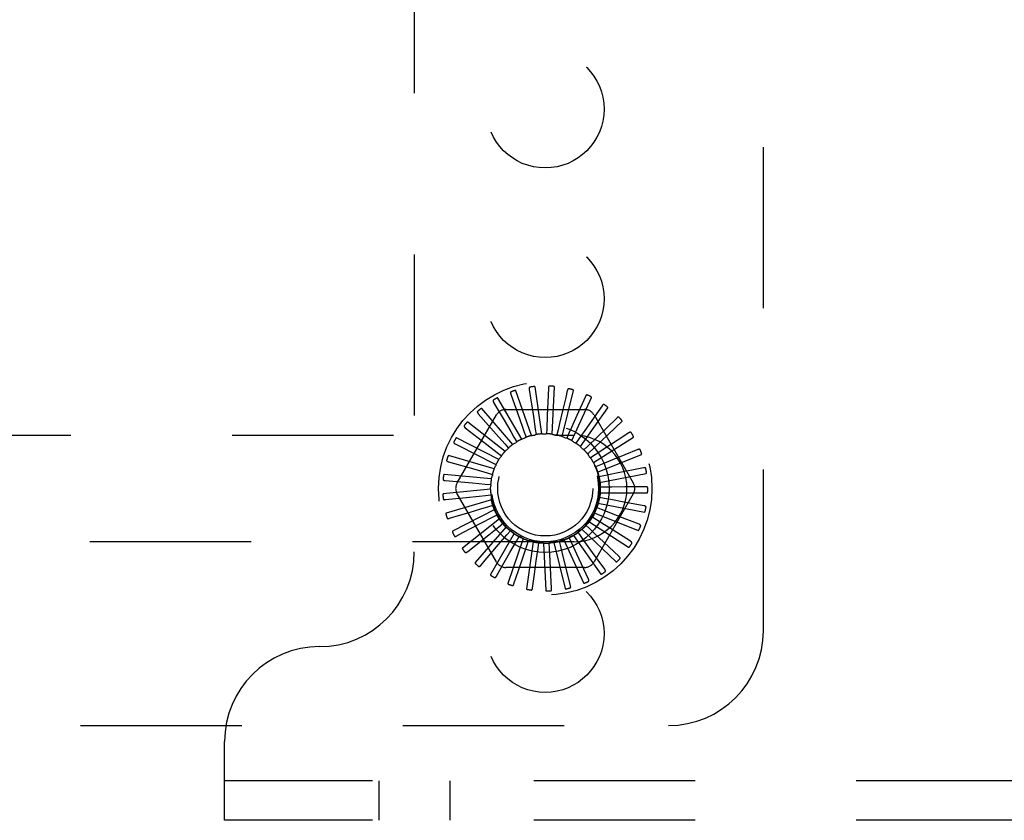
# Model space of a CAD drawing. Header units: inches. Extents: x 0 to 77.3, y 0 to 50.
# Tile 38 of 56: x 56.7 to 59.3, y 40 to 42.1. Entities that reach past the tile are written whole.
import ezdxf

# ---------------------------------------------------------------- set-up
doc = ezdxf.new("R2010")
doc.units = ezdxf.units.IN
doc.header["$LTSCALE"] = 4.25
doc.header["$MEASUREMENT"] = 0
doc.linetypes.add('HIDDEN', pattern=[0.2, 0.1, -0.1])
doc.layers.add('DEFAULT_2', color=8, linetype='HIDDEN')

msp = doc.modelspace()

# ---------------------------------------------------------------- linework, layer by layer
at = {"layer": 'DEFAULT_2', "color": 8, "linetype": 'HIDDEN'}
for p, q in [((58.649909, 40.490287), (58.649909, 44.240287)), ((57.729909, 44.032287), (57.729909, 40.698287)), ((57.98428, 41.113875), (58.002503, 41.062409)), ((58.038679, 41.004914), (57.997805, 41.12301)), ((58.032963, 41.126534), (58.043727, 41.055245)), ((58.065758, 41.009248), (58.047973, 41.132945)), ((58.082413, 41.111216), (58.08024, 41.057713)), ((58.083162, 41.129751), (58.082413, 41.111216)), ((58.093168, 41.008378), (58.099114, 41.133205)), ((58.119918, 41.002337), (58.149381, 41.123783)), ((58.133063, 41.12341), (58.12882, 41.105351)), ((58.180862, 41.10774), (58.158536, 41.057917)), ((57.938872, 41.092231), (57.966506, 41.045144)), ((58.012909, 40.995535), (57.950424, 41.103761)), ((58.12882, 41.105351), (58.120569, 41.070263)), ((58.145042, 40.991342), (58.196956, 41.105018)), ((58.224832, 41.083306), (58.20373, 41.053218)), ((57.842766, 40.879871), (57.946208, 41.059037)), ((57.898381, 41.062384), (57.945978, 41.008231)), ((57.98938, 40.981447), (57.907543, 41.075892)), ((57.971467, 41.073621), (58.178351, 41.073621)), ((58.08024, 41.057713), (58.078847, 41.023746)), ((58.16763, 40.975791), (58.240119, 41.077588)), ((58.20361, 41.059037), (58.307052, 40.879871)), ((57.968942, 40.963162), (57.87071, 41.040412)), ((58.043727, 41.055245), (58.048787, 41.021628)), ((58.20373, 41.053218), (58.183427, 41.024284)), ((58.186868, 40.956247), (58.277312, 41.042485)), ((58.263383, 41.050993), (58.236968, 41.025443)), ((55.549909, 41.005787), (58.149909, 41.005787)), ((57.86427, 41.025414), (57.921256, 40.981248)), ((57.945978, 41.008231), (57.968409, 40.982687)), ((58.019671, 41.013859), (58.024409, 41.00041)), ((58.048787, 41.021628), (58.050894, 41.007525)), ((58.078847, 41.023746), (58.078246, 41.0095)), ((58.108764, 41.020138), (58.105478, 41.006262)), ((58.137458, 41.010932), (58.131606, 40.997929)), ((58.183427, 41.024284), (58.163891, 40.996463)), ((58.236968, 41.025443), (58.211556, 41.000873)), ((58.295122, 41.011968), (58.264349, 40.991879)), ((57.837773, 40.982657), (57.902087, 40.950073)), ((57.952334, 40.941339), (57.841257, 40.998603)), ((57.921256, 40.981248), (57.948116, 40.96041)), ((57.968409, 40.982687), (57.977806, 40.971962)), ((57.992552, 41.000721), (57.999749, 40.988411)), ((58.163891, 40.996463), (58.155684, 40.984802)), ((58.211556, 41.000873), (58.187108, 40.977252)), ((58.202059, 40.933414), (58.307189, 41.000978)), ((58.264349, 40.991879), (58.234747, 40.972562)), ((57.940156, 40.916767), (57.82025, 40.951974)), ((57.948116, 40.96041), (57.959373, 40.951657)), ((58.187108, 40.977252), (58.176842, 40.967356)), ((58.20627, 40.953995), (58.194317, 40.94622)), ((58.234747, 40.972562), (58.20627, 40.953995)), ((58.212654, 40.90812), (58.328671, 40.954566)), ((58.284883, 40.953739), (58.25216, 40.940374)), ((58.318902, 40.967642), (58.284883, 40.953739)), ((57.819845, 40.935658), (57.889164, 40.915834)), ((57.902087, 40.950073), (57.932405, 40.934695)), ((57.932405, 40.934695), (57.945115, 40.928231)), ((58.220684, 40.927532), (58.207476, 40.922159)), ((58.25216, 40.940374), (58.220684, 40.927532)), ((57.932849, 40.890334), (57.808446, 40.902213)), ((57.889164, 40.915834), (57.921845, 40.906472)), ((57.921845, 40.906472), (57.935548, 40.90253)), ((58.218271, 40.881278), (58.340981, 40.904928)), ((58.263167, 40.905472), (58.22983, 40.898819)), ((58.333864, 40.919616), (58.263167, 40.905472)), ((57.811137, 40.886115), (57.882955, 40.879768)), ((57.882955, 40.879768), (57.916816, 40.87676)), ((57.916816, 40.87676), (57.931018, 40.875483)), ((58.22983, 40.898819), (58.215843, 40.896043)), ((57.930676, 40.862997), (57.806273, 40.851118)), ((57.946208, 40.671537), (57.842766, 40.850704)), ((57.917502, 40.846634), (57.931689, 40.848067)), ((58.307052, 40.850704), (58.20361, 40.671537)), ((58.218706, 40.853857), (58.343675, 40.853857)), ((58.233376, 40.868894), (58.219117, 40.868815)), ((58.339466, 40.869627), (58.284871, 40.869238)), ((57.811962, 40.835819), (57.866273, 40.841396)), ((57.933716, 40.835742), (57.813809, 40.800534)), ((58.213945, 40.82685), (58.336655, 40.803199)), ((58.231195, 40.838838), (58.217179, 40.84146)), ((58.335506, 40.819481), (58.281825, 40.829431)), ((57.941859, 40.809555), (57.830782, 40.752291)), ((57.840052, 40.791943), (57.874565, 40.802343)), ((57.923877, 40.817181), (57.937536, 40.821274)), ((58.204158, 40.801232), (58.320175, 40.754785)), ((58.223365, 40.809739), (58.210098, 40.814966)), ((57.822291, 40.786589), (57.840052, 40.791943)), ((57.954811, 40.785382), (57.856579, 40.708131)), ((57.858176, 40.748822), (57.905598, 40.773691)), ((57.905598, 40.773691), (57.93571, 40.789468)), ((57.93571, 40.789468), (57.948348, 40.796071)), ((57.95066, 40.793552), (57.950779, 40.793311)), ((57.952575, 40.764494), (57.963735, 40.77337)), ((58.1897, 40.777929), (58.29483, 40.710366)), ((58.21017, 40.782647), (58.198132, 40.790291)), ((58.322128, 40.77099), (58.2713, 40.79092)), ((57.84175, 40.740203), (57.858176, 40.748822)), ((57.972103, 40.764097), (57.890266, 40.669652)), ((57.925992, 40.743304), (57.952575, 40.764494)), ((57.993111, 40.74647), (57.930627, 40.638244)), ((57.973861, 40.743164), (57.983139, 40.753992)), ((58.169767, 40.738296), (58.161432, 40.749865)), ((58.171092, 40.757783), (58.261537, 40.671545)), ((58.192086, 40.758542), (58.181712, 40.768326)), ((58.299815, 40.725908), (58.253677, 40.755097)), ((58.149909, 40.724787), (55.549909, 40.724787)), ((57.884134, 40.70991), (57.925992, 40.743304)), ((57.951768, 40.717326), (57.973861, 40.743164)), ((58.017076, 40.733137), (57.976203, 40.615041)), ((57.981996, 40.696695), (57.998799, 40.726247)), ((57.998799, 40.726247), (58.00586, 40.738635)), ((58.043131, 40.72458), (58.025346, 40.600883)), ((58.026487, 40.714356), (58.031077, 40.727857)), ((58.055926, 40.70792), (58.057878, 40.722045)), ((58.070334, 40.721109), (58.07628, 40.596281)), ((58.086051, 40.707171), (58.085295, 40.72141)), ((58.097703, 40.722848), (58.127165, 40.601402)), ((58.115774, 40.712137), (58.112336, 40.725976)), ((58.124247, 40.729736), (58.176161, 40.61606)), ((58.144019, 40.722639), (58.138024, 40.735577)), ((58.158345, 40.691809), (58.144019, 40.722639)), ((58.149009, 40.741523), (58.221498, 40.639726)), ((58.269373, 40.685863), (58.229592, 40.723256)), ((57.869635, 40.698338), (57.884134, 40.70991)), ((57.916987, 40.676613), (57.951768, 40.717326)), ((57.955548, 40.650136), (57.981996, 40.696695)), ((58.015581, 40.682158), (58.026487, 40.714356)), ((58.051311, 40.674239), (58.055926, 40.70792)), ((58.087893, 40.673226), (58.086051, 40.707171)), ((58.124006, 40.679154), (58.115774, 40.712137)), ((58.231902, 40.652303), (58.199918, 40.696549)), ((57.90494, 40.662506), (57.916987, 40.676613)), ((58.004253, 40.648676), (58.015581, 40.682158)), ((58.046523, 40.639218), (58.051311, 40.674239)), ((58.08982, 40.637932), (58.087893, 40.673226)), ((58.141498, 40.609211), (58.124006, 40.679154)), ((58.188757, 40.62644), (58.158345, 40.691809)), ((57.946389, 40.634004), (57.955548, 40.650136)), ((58.178351, 40.656954), (57.971467, 40.656954)), ((57.992482, 40.613861), (58.004253, 40.648676)), ((58.041554, 40.602805), (58.046523, 40.639218)), ((58.091832, 40.601236), (58.08982, 40.637932)), ((55.149909, 40.240287), (58.399909, 40.240287)), ((57.229909, 39.990287), (57.229909, 40.198287)), ((72.919909, 40.094287), (57.229909, 40.094287)), ((57.636159, 40.094287), (57.636159, 39.990287)), ((57.823659, 40.094287), (57.823659, 39.990287)), ((72.919909, 39.990287), (57.229909, 39.990287))]:
    msp.add_line(p, q, dxfattribs=at)
for points in [[(58.047973, 41.132945), (58.047917, 41.133108), (58.047824, 41.13325), (58.047693, 41.133367), (58.047532, 41.133466), (58.047353, 41.133548), (58.047156, 41.133616), (58.046948, 41.133672), (58.046728, 41.133717), (58.046497, 41.133754), (58.046255, 41.133783), (58.046003, 41.133804), (58.045743, 41.133818), (58.045475, 41.133826), (58.045197, 41.133828), (58.04491, 41.133824), (58.044612, 41.133814), (58.044302, 41.133798), (58.04398, 41.133774), (58.043644, 41.133743), (58.043295, 41.133704)], [(58.086128, 41.135324), (58.085666, 41.135298), (58.085247, 41.135191), (58.084871, 41.135), (58.084539, 41.134739), (58.084258, 41.134421), (58.084019, 41.134049), (58.083818, 41.133626), (58.083651, 41.13316), (58.083514, 41.132658), (58.083404, 41.132123), (58.083316, 41.131563), (58.083248, 41.130979), (58.083196, 41.130376), (58.083162, 41.129751)], [(58.099114, 41.133205), (58.09909, 41.133377), (58.099026, 41.133533), (58.098919, 41.133674), (58.09878, 41.133801), (58.098619, 41.133915), (58.098439, 41.134019), (58.098245, 41.134113), (58.098038, 41.134199), (58.097818, 41.134279), (58.097586, 41.134353), (58.097343, 41.134422), (58.09709, 41.134485), (58.096828, 41.134544), (58.096556, 41.134598), (58.096273, 41.134649), (58.095979, 41.134695), (58.095672, 41.134738), (58.095351, 41.134776), (58.095013, 41.134809), (58.094658, 41.134837)], [(57.984961, 41.12015), (57.984542, 41.119954), (57.984193, 41.1197), (57.983915, 41.119382), (57.983704, 41.119017), (57.983561, 41.118617), (57.983478, 41.118183), (57.983448, 41.117716), (57.983466, 41.117221), (57.983526, 41.116704), (57.983623, 41.116166), (57.983749, 41.115614), (57.983903, 41.115046), (57.984079, 41.114467), (57.98428, 41.113875)], [(57.997805, 41.12301), (57.997719, 41.12316), (57.997602, 41.123281), (57.99745, 41.123372), (57.997274, 41.123439), (57.997082, 41.123485), (57.996876, 41.123515), (57.996661, 41.12353), (57.996437, 41.123533), (57.996202, 41.123525), (57.99596, 41.123508), (57.995709, 41.123481), (57.99545, 41.123446), (57.995185, 41.123403), (57.994912, 41.123352), (57.994631, 41.123294), (57.994341, 41.123228), (57.994034, 41.123151), (57.993728, 41.123069), (57.993435, 41.122985), (57.993151, 41.122896)], [(58.034819, 41.132567), (58.034371, 41.132454), (58.033981, 41.132271), (58.033647, 41.132011), (58.033371, 41.131692), (58.033155, 41.131327), (58.032991, 41.130916), (58.032873, 41.130463), (58.032797, 41.129974), (58.032759, 41.129454), (58.032752, 41.128909), (58.032771, 41.128342), (58.032815, 41.127756), (58.032878, 41.127154), (58.032963, 41.126534)], [(58.137029, 41.128321), (58.136571, 41.128383), (58.13614, 41.128357), (58.135734, 41.128241), (58.135359, 41.128047), (58.135023, 41.127788), (58.134718, 41.127468), (58.13444, 41.127091), (58.134188, 41.126665), (58.133959, 41.126197), (58.13375, 41.125693), (58.133557, 41.12516), (58.13338, 41.124599), (58.133215, 41.124017), (58.133063, 41.12341)], [(58.149381, 41.123783), (58.149389, 41.123956), (58.149356, 41.124121), (58.149278, 41.12428), (58.149165, 41.124431), (58.149029, 41.124574), (58.148872, 41.12471), (58.148699, 41.124839), (58.148512, 41.124963), (58.148311, 41.125083), (58.148097, 41.125199), (58.147872, 41.125313), (58.147635, 41.125423), (58.147389, 41.12553), (58.147132, 41.125635), (58.146864, 41.125738), (58.146584, 41.125839), (58.146285, 41.12594), (58.145982, 41.126037), (58.145692, 41.126124), (58.145408, 41.126202)], [(58.185686, 41.111811), (58.185248, 41.111958), (58.18482, 41.112015), (58.184399, 41.111978), (58.183994, 41.111858), (58.183615, 41.111668), (58.183255, 41.111411), (58.182911, 41.111093), (58.182583, 41.110723), (58.182269, 41.110307), (58.181968, 41.109852), (58.181679, 41.109364), (58.181398, 41.108848), (58.181126, 41.108307), (58.180862, 41.10774)], [(58.196956, 41.105018), (58.196997, 41.105186), (58.196995, 41.105354), (58.196948, 41.105525), (58.196867, 41.105694), (58.19676, 41.105861), (58.196631, 41.106024), (58.196486, 41.106183), (58.196326, 41.10634), (58.196151, 41.106497), (58.195963, 41.106651), (58.195763, 41.106805), (58.195552, 41.106958), (58.19533, 41.10711), (58.195098, 41.107262), (58.194854, 41.107414), (58.194598, 41.107566), (58.194329, 41.10772), (58.194045, 41.107874), (58.193746, 41.108029), (58.193432, 41.108185)], [(57.938354, 41.098522), (57.937979, 41.09825), (57.937685, 41.097934), (57.937471, 41.09757), (57.937334, 41.097171), (57.937269, 41.096751), (57.93727, 41.096309), (57.937329, 41.095845), (57.93744, 41.095362), (57.937597, 41.094865), (57.937793, 41.094356), (57.938022, 41.093838), (57.938281, 41.09331), (57.938563, 41.092774), (57.938872, 41.092231)], [(57.950424, 41.103761), (57.950311, 41.103892), (57.950173, 41.103989), (57.950007, 41.104049), (57.949821, 41.104081), (57.949624, 41.10409), (57.949416, 41.10408), (57.949203, 41.104055), (57.948981, 41.104015), (57.948753, 41.103963), (57.948518, 41.1039), (57.948276, 41.103826), (57.948029, 41.103743), (57.947777, 41.103651), (57.947519, 41.103549), (57.947254, 41.103439), (57.946981, 41.103319), (57.9467, 41.103188), (57.946409, 41.103047), (57.946109, 41.102893), (57.9458, 41.102727)], [(58.230339, 41.086391), (58.229937, 41.086619), (58.229527, 41.086756), (58.229107, 41.086798), (58.228687, 41.086758), (58.228279, 41.086642), (58.227876, 41.086458), (58.227479, 41.086212), (58.227086, 41.08591), (58.226699, 41.085561), (58.226318, 41.085171), (58.225941, 41.084747), (58.225568, 41.084293), (58.225198, 41.083813), (58.224832, 41.083306)], [(57.896681, 41.068463), (57.896365, 41.068126), (57.896136, 41.06776), (57.895995, 41.067362), (57.895936, 41.066944), (57.895951, 41.06652), (57.896036, 41.066086), (57.896182, 41.065641), (57.896382, 41.065189), (57.89663, 41.064731), (57.896919, 41.064268), (57.897242, 41.063802), (57.897596, 41.063332), (57.897975, 41.06286), (57.898381, 41.062384)], [(57.907543, 41.075892), (57.907407, 41.075999), (57.907253, 41.076069), (57.907078, 41.076097), (57.90689, 41.076093), (57.906694, 41.076065), (57.906492, 41.076015), (57.906287, 41.07595), (57.906077, 41.075869), (57.905863, 41.075775), (57.905644, 41.075668), (57.905421, 41.07555), (57.905194, 41.075422), (57.904964, 41.075283), (57.904729, 41.075135), (57.90449, 41.074976), (57.904245, 41.074807), (57.903994, 41.074626), (57.903735, 41.074432), (57.903468, 41.074222), (57.903192, 41.073999)], [(58.002503, 41.062409), (58.014064, 41.029726), (58.019671, 41.013859)], [(58.120569, 41.070263), (58.112625, 41.036517), (58.108764, 41.020138)], [(58.158536, 41.057917), (58.144349, 41.026285), (58.137458, 41.010932)], [(58.240119, 41.077588), (58.240191, 41.077745), (58.240222, 41.077911), (58.240208, 41.078087), (58.24016, 41.078269), (58.240087, 41.078453), (58.239991, 41.078637), (58.239879, 41.078821), (58.239751, 41.079006), (58.239609, 41.079192), (58.239454, 41.07938), (58.239287, 41.079569), (58.239108, 41.079759), (58.23892, 41.07995), (58.23872, 41.080143), (58.238509, 41.080338), (58.238287, 41.080536), (58.238047, 41.080741), (58.237802, 41.080944), (58.237563, 41.081133), (58.237327, 41.081313)], [(57.861451, 41.031062), (57.861204, 41.030671), (57.861048, 41.030268), (57.860986, 41.029851), (57.861006, 41.029429), (57.861102, 41.029016), (57.861267, 41.028605), (57.861494, 41.028196), (57.861777, 41.02779), (57.862107, 41.027387), (57.862479, 41.026987), (57.862884, 41.026591), (57.86332, 41.026197), (57.863781, 41.025804), (57.86427, 41.025414)], [(57.87071, 41.040412), (57.870556, 41.040492), (57.870392, 41.04053), (57.870215, 41.040525), (57.870031, 41.040485), (57.869844, 41.040421), (57.869655, 41.040334), (57.869466, 41.040231), (57.869276, 41.040112), (57.869083, 41.039979), (57.868888, 41.039833), (57.868691, 41.039675), (57.868493, 41.039506), (57.868293, 41.039326), (57.868091, 41.039136), (57.867886, 41.038935), (57.867677, 41.038722), (57.867461, 41.038492), (57.867247, 41.038257), (57.867048, 41.038029), (57.866858, 41.037802)], [(57.966506, 41.045144), (57.984043, 41.015239), (57.992552, 41.000721)], [(58.269374, 41.052981), (58.269022, 41.05328), (58.268646, 41.053492), (58.268242, 41.053613), (58.267822, 41.053653), (58.267399, 41.053617), (58.266969, 41.053512), (58.266532, 41.053345), (58.266089, 41.053123), (58.265644, 41.052854), (58.265195, 41.052543), (58.264745, 41.052198), (58.264293, 41.051823), (58.263839, 41.051422), (58.263383, 41.050993)], [(58.277312, 41.042485), (58.277412, 41.042626), (58.277474, 41.042783), (58.277494, 41.042959), (58.277481, 41.043146), (58.277444, 41.04334), (58.277385, 41.04354), (58.27731, 41.043742), (58.277219, 41.043947), (58.277115, 41.044157), (58.276998, 41.044371), (58.276869, 41.044588), (58.27673, 41.044808), (58.276581, 41.045032), (58.276421, 41.045259), (58.276252, 41.04549), (58.27607, 41.045727), (58.275878, 41.04597), (58.275672, 41.046219), (58.275451, 41.046474), (58.275216, 41.046737)], [(58.038679, 41.004914), (58.040878, 41.005269), (58.04308, 41.00559), (58.045284, 41.005877), (58.04749, 41.006131)], [(58.050894, 41.007525), (58.05039, 41.007162), (58.049856, 41.006849), (58.049287, 41.006585), (58.048696, 41.006375), (58.048099, 41.006225), (58.04749, 41.006131)], [(58.065758, 41.009248), (58.067985, 41.00918), (58.070208, 41.009078), (58.072426, 41.008943), (58.07464, 41.008775)], [(58.078246, 41.0095), (58.077683, 41.009238), (58.077099, 41.009032), (58.07649, 41.008881), (58.075871, 41.008787), (58.075256, 41.008751), (58.07464, 41.008775)], [(58.093168, 41.008378), (58.095342, 41.00789), (58.097505, 41.00737), (58.099658, 41.006817), (58.1018, 41.006233)], [(58.105478, 41.006262), (58.104876, 41.006112), (58.104264, 41.00602), (58.103637, 41.005987), (58.103011, 41.006011), (58.102401, 41.006093), (58.1018, 41.006233)], [(58.301382, 41.012785), (58.301093, 41.013146), (58.300763, 41.013426), (58.300389, 41.013621), (58.299984, 41.01374), (58.299562, 41.013785), (58.29912, 41.013763), (58.298659, 41.013682), (58.298183, 41.013548), (58.297694, 41.013367), (58.297194, 41.013147), (58.296687, 41.012894), (58.296172, 41.012611), (58.295651, 41.012303), (58.295122, 41.011968)], [(58.307189, 41.000978), (58.307314, 41.001097), (58.307405, 41.00124), (58.307457, 41.001408), (58.30748, 41.001595), (58.30748, 41.001793), (58.30746, 41.002), (58.307425, 41.002212), (58.307374, 41.002431), (58.307312, 41.002657), (58.307237, 41.002889), (58.307153, 41.003126), (58.307057, 41.003369), (58.306953, 41.003617), (58.30684, 41.00387), (58.306717, 41.00413), (58.306584, 41.004396), (58.30644, 41.004671), (58.306285, 41.004954), (58.306116, 41.005248), (58.305934, 41.005552)], [(57.833935, 40.987669), (57.833767, 40.987238), (57.83369, 40.986814), (57.833708, 40.986392), (57.833807, 40.985982), (57.83398, 40.985594), (57.834219, 40.985222), (57.83452, 40.984863), (57.834874, 40.984518), (57.835275, 40.984185), (57.835716, 40.983862), (57.836188, 40.98355), (57.836691, 40.983245), (57.837219, 40.982948), (57.837773, 40.982657)], [(57.841257, 40.998603), (57.841091, 40.998651), (57.840923, 40.998658), (57.84075, 40.998619), (57.840577, 40.998546), (57.840406, 40.998447), (57.840237, 40.998326), (57.84007, 40.998189), (57.839906, 40.998036), (57.839742, 40.997869), (57.839578, 40.997689), (57.839415, 40.997497), (57.839252, 40.997293), (57.83909, 40.997079), (57.838927, 40.996854), (57.838764, 40.996618), (57.838599, 40.996369), (57.838433, 40.996107), (57.838265, 40.995831), (57.838096, 40.99554), (57.837925, 40.995232)], [(57.98938, 40.981447), (57.99129, 40.982594), (57.993215, 40.98371), (57.995154, 40.984796), (57.997107, 40.985851)], [(57.999749, 40.988411), (57.999417, 40.987886), (57.999037, 40.987398), (57.998607, 40.986941), (57.998137, 40.986527), (57.997638, 40.986165), (57.997107, 40.985851)], [(58.012909, 40.995535), (58.015001, 40.996299), (58.017103, 40.997031), (58.019212, 40.99773), (58.02133, 40.998397)], [(58.024409, 41.00041), (58.023983, 40.999958), (58.023518, 40.99955), (58.023009, 40.999183), (58.022469, 40.998865), (58.021911, 40.998604), (58.02133, 40.998397)], [(58.119918, 41.002337), (58.12196, 41.001446), (58.123986, 41.000526), (58.125995, 40.999576), (58.127988, 40.998596)], [(58.131606, 40.997929), (58.130985, 40.997896), (58.130367, 40.997921), (58.129746, 40.998007), (58.129135, 40.99815), (58.128552, 40.998346), (58.127988, 40.998596)], [(58.145042, 40.991342), (58.146878, 40.990081), (58.148693, 40.988794), (58.150487, 40.987481), (58.152258, 40.986142)], [(58.155684, 40.984802), (58.155068, 40.984887), (58.154466, 40.985029), (58.153872, 40.985231), (58.1533, 40.985486), (58.152764, 40.985789), (58.152258, 40.986142)], [(57.82025, 40.951974), (57.820077, 40.951991), (57.81991, 40.951966), (57.819748, 40.951895), (57.819592, 40.95179), (57.819443, 40.951661), (57.8193, 40.95151), (57.819162, 40.951344), (57.81903, 40.951163), (57.8189, 40.950968), (57.818774, 40.95076), (57.81865, 40.95054), (57.818528, 40.950309), (57.818409, 40.950068), (57.818292, 40.949816), (57.818177, 40.949554), (57.818063, 40.949278), (57.817947, 40.948985), (57.817836, 40.948687), (57.817735, 40.9484), (57.817643, 40.948118)], [(57.968942, 40.963162), (57.970601, 40.964649), (57.972279, 40.96611), (57.973978, 40.967543), (57.975696, 40.968949)], [(57.977806, 40.971962), (57.977579, 40.971384), (57.977299, 40.970832), (57.976962, 40.970302), (57.976579, 40.969807), (57.976159, 40.969357), (57.975697, 40.968949)], [(58.16763, 40.975791), (58.169195, 40.974205), (58.170734, 40.972598), (58.172246, 40.970969), (58.173732, 40.96932)], [(58.176842, 40.967356), (58.176254, 40.967555), (58.17569, 40.967809), (58.175145, 40.968119), (58.174631, 40.968479), (58.174162, 40.968877), (58.173732, 40.96932)], [(58.186868, 40.956247), (58.188103, 40.954395), (58.189309, 40.952527), (58.190486, 40.950641), (58.191634, 40.948737)], [(58.325203, 40.96726), (58.324988, 40.967669), (58.324717, 40.968005), (58.324387, 40.968268), (58.324011, 40.968461), (58.323605, 40.968585), (58.323168, 40.968648), (58.3227, 40.968655), (58.322206, 40.968614), (58.321692, 40.968529), (58.32116, 40.968407), (58.320614, 40.968255), (58.320055, 40.968074), (58.319485, 40.96787), (58.318902, 40.967642)], [(58.328671, 40.954566), (58.328817, 40.95466), (58.328932, 40.954783), (58.329016, 40.954938), (58.329074, 40.955117), (58.329111, 40.955311), (58.329131, 40.955519), (58.329136, 40.955734), (58.329128, 40.955958), (58.329109, 40.956192), (58.32908, 40.956434), (58.329042, 40.956683), (58.328994, 40.95694), (58.328939, 40.957202), (58.328875, 40.957472), (58.328804, 40.957751), (58.328724, 40.958038), (58.328633, 40.95834), (58.328536, 40.958642), (58.328438, 40.958929), (58.328337, 40.959207)], [(57.815129, 40.939853), (57.815046, 40.939398), (57.81505, 40.938967), (57.815147, 40.938555), (57.815323, 40.938172), (57.815566, 40.937824), (57.815871, 40.937504), (57.816234, 40.937208), (57.816648, 40.936936), (57.817104, 40.936685), (57.817598, 40.936452), (57.818121, 40.936234), (57.818672, 40.936031), (57.819247, 40.935838), (57.819845, 40.935658)], [(57.945115, 40.928231), (57.945119, 40.92761), (57.945064, 40.926994), (57.944948, 40.926377), (57.944777, 40.925774), (57.944553, 40.9252), (57.944276, 40.92465)], [(57.952334, 40.941339), (57.953681, 40.943113), (57.955053, 40.944865), (57.95645, 40.946593), (57.957871, 40.948299)], [(57.959373, 40.951657), (57.959259, 40.951047), (57.959088, 40.950452), (57.958858, 40.949868), (57.958576, 40.949309), (57.958248, 40.948788), (57.957871, 40.948299)], [(58.194317, 40.94622), (58.193777, 40.946527), (58.193271, 40.946883), (58.192794, 40.947291), (58.192358, 40.947741), (58.191973, 40.948222), (58.191635, 40.948737)], [(58.202059, 40.933414), (58.202922, 40.93136), (58.203753, 40.929297), (58.204552, 40.927223), (58.205318, 40.925139)], [(57.808446, 40.902213), (57.808274, 40.902197), (57.808115, 40.902141), (57.807969, 40.902041), (57.807835, 40.901908), (57.807713, 40.901753), (57.807601, 40.901578), (57.807498, 40.901389), (57.807402, 40.901185), (57.807311, 40.900969), (57.807227, 40.900741), (57.807146, 40.900502), (57.807071, 40.900252), (57.807, 40.899993), (57.806933, 40.899724), (57.806869, 40.899444), (57.806809, 40.899152), (57.806751, 40.898847), (57.806698, 40.898529), (57.80665, 40.898196), (57.806605, 40.897848)], [(57.935548, 40.90253), (57.93567, 40.901921), (57.935732, 40.901305), (57.935736, 40.900678), (57.935681, 40.900054), (57.93557, 40.899448), (57.935403, 40.898855)], [(57.940156, 40.916767), (57.941143, 40.918764), (57.942159, 40.920744), (57.943203, 40.922706), (57.944276, 40.92465)], [(58.207476, 40.922159), (58.207004, 40.922563), (58.206574, 40.923008), (58.206183, 40.9235), (58.20584, 40.924024), (58.205553, 40.924568), (58.205318, 40.925139)], [(58.212654, 40.90812), (58.213113, 40.90594), (58.213538, 40.903756), (58.21393, 40.901568), (58.214288, 40.899377)], [(58.339978, 40.918049), (58.339844, 40.918491), (58.339642, 40.918873), (58.339368, 40.919193), (58.339036, 40.919454), (58.33866, 40.919652), (58.338242, 40.919797), (58.337784, 40.919893), (58.337292, 40.919945), (58.336771, 40.919959), (58.336226, 40.91994), (58.335661, 40.919894), (58.335077, 40.919822), (58.334479, 40.91973), (58.333864, 40.919616)], [(58.340981, 40.904928), (58.341142, 40.904992), (58.341279, 40.905091), (58.34139, 40.905228), (58.341481, 40.905393), (58.341555, 40.905576), (58.341613, 40.905776), (58.341659, 40.905987), (58.341694, 40.906209), (58.34172, 40.906441), (58.341737, 40.906684), (58.341746, 40.906936), (58.341748, 40.907197), (58.341743, 40.907466), (58.341732, 40.907743), (58.341714, 40.90803), (58.34169, 40.908327), (58.341659, 40.908635), (58.34162, 40.908956), (58.341573, 40.909289), (58.341517, 40.909636)], [(57.805712, 40.889343), (57.805716, 40.88888), (57.805802, 40.888456), (57.805975, 40.888071), (57.806221, 40.887728), (57.806525, 40.887432), (57.806885, 40.887175), (57.807298, 40.886954), (57.807755, 40.886765), (57.808251, 40.886605), (57.80878, 40.886469), (57.809335, 40.886355), (57.809915, 40.886259), (57.810515, 40.886179), (57.811137, 40.886115)], [(57.931018, 40.875483), (57.931253, 40.874907), (57.931431, 40.874315), (57.931553, 40.873699), (57.931618, 40.873076), (57.931624, 40.872461), (57.931571, 40.871846)], [(57.932849, 40.890334), (57.93344, 40.892482), (57.934063, 40.894619), (57.934717, 40.896743), (57.935403, 40.898854)], [(58.215843, 40.896043), (58.215456, 40.896529), (58.215118, 40.897048), (58.214828, 40.897604), (58.21459, 40.898183), (58.214411, 40.898773), (58.214288, 40.899377)], [(58.218271, 40.881278), (58.218309, 40.87905), (58.218313, 40.876825), (58.218284, 40.874603), (58.218221, 40.872383)], [(57.806273, 40.851118), (57.806108, 40.85107), (57.805962, 40.850985), (57.805838, 40.850859), (57.805732, 40.850704), (57.805642, 40.850529), (57.805564, 40.850336), (57.805499, 40.850131), (57.805443, 40.849914), (57.805395, 40.849685), (57.805355, 40.849446), (57.805321, 40.849196), (57.805295, 40.848937), (57.805274, 40.84867), (57.805258, 40.848394), (57.805249, 40.848108), (57.805245, 40.847811), (57.805246, 40.847497), (57.805254, 40.84718), (57.805267, 40.846869), (57.805287, 40.846562)], [(57.930676, 40.862997), (57.93085, 40.865218), (57.931057, 40.867433), (57.931297, 40.869643), (57.931571, 40.871846)], [(57.931689, 40.848067), (57.932028, 40.847547), (57.932315, 40.846998), (57.932551, 40.846417), (57.932733, 40.845818), (57.932855, 40.845214), (57.93292, 40.844601)], [(58.218706, 40.853857), (58.218322, 40.851662), (58.217905, 40.849477), (58.217456, 40.8473), (58.216974, 40.845133)], [(58.219117, 40.868815), (58.218829, 40.869366), (58.218595, 40.869939), (58.218415, 40.87054), (58.218291, 40.871154), (58.218227, 40.871766), (58.218221, 40.872383)], [(58.284871, 40.869238), (58.250204, 40.869003), (58.233376, 40.868894)], [(58.345173, 40.86693), (58.345125, 40.86739), (58.344999, 40.867803), (58.34479, 40.86817), (58.344514, 40.868489), (58.344183, 40.868755), (58.343799, 40.868975), (58.343368, 40.869156), (58.342894, 40.869301), (58.342386, 40.869414), (58.341847, 40.869498), (58.341283, 40.869559), (58.340697, 40.869599), (58.340091, 40.869622), (58.339466, 40.869627)], [(58.343675, 40.853857), (58.343845, 40.853889), (58.343997, 40.85396), (58.344133, 40.854074), (58.344253, 40.854218), (58.34436, 40.854383), (58.344455, 40.854568), (58.34454, 40.854765), (58.344616, 40.854976), (58.344685, 40.855199), (58.344748, 40.855433), (58.344805, 40.855679), (58.344856, 40.855934), (58.344903, 40.856197), (58.344944, 40.856471), (58.344981, 40.856755), (58.345013, 40.85705), (58.345041, 40.857364), (58.345064, 40.857679), (58.34508, 40.857974), (58.345089, 40.858256)], [(57.806024, 40.83796), (57.806116, 40.837508), (57.80628, 40.837109), (57.806524, 40.836764), (57.806829, 40.836472), (57.807184, 40.836239), (57.807586, 40.836056), (57.808033, 40.835917), (57.808518, 40.835818), (57.809035, 40.835754), (57.80958, 40.835721), (57.810147, 40.835714), (57.810735, 40.83573), (57.811339, 40.835764), (57.811962, 40.835819)], [(57.866273, 40.841396), (57.90076, 40.844925), (57.917502, 40.846634)], [(57.933716, 40.835742), (57.933466, 40.837956), (57.93325, 40.84017), (57.933068, 40.842385), (57.93292, 40.844601)], [(58.213945, 40.82685), (58.213152, 40.824768), (58.212329, 40.8227), (58.211476, 40.820648), (58.210593, 40.818611)], [(58.217179, 40.84146), (58.217, 40.842055), (58.216879, 40.842662), (58.216816, 40.843286), (58.216811, 40.843913), (58.216863, 40.844526), (58.216974, 40.845133)], [(58.281825, 40.829431), (58.24774, 40.835761), (58.231195, 40.838838)], [(57.813809, 40.800534), (57.813655, 40.800455), (57.813528, 40.800343), (57.81343, 40.800196), (57.813356, 40.800024), (57.8133, 40.799834), (57.813261, 40.79963), (57.813235, 40.799416), (57.813222, 40.799192), (57.813218, 40.798957), (57.813224, 40.798714), (57.813239, 40.798462), (57.813262, 40.798202), (57.813292, 40.797935), (57.813329, 40.79766), (57.813374, 40.797377), (57.813427, 40.797083), (57.813489, 40.796774), (57.813556, 40.796464), (57.813627, 40.796168), (57.813701, 40.795881)], [(57.874565, 40.802343), (57.907761, 40.812335), (57.923877, 40.817181)], [(57.937536, 40.821274), (57.937968, 40.820827), (57.938353, 40.820343), (57.938695, 40.819817), (57.938987, 40.819262), (57.939221, 40.818693), (57.939401, 40.818103)], [(57.941859, 40.809555), (57.941195, 40.811681), (57.940564, 40.813815), (57.939966, 40.815956), (57.939401, 40.818103)], [(58.204158, 40.801232), (58.202985, 40.799337), (58.201786, 40.797463), (58.20056, 40.795609), (58.199307, 40.793776)], [(58.210098, 40.814966), (58.210035, 40.815584), (58.210032, 40.816203), (58.210088, 40.816828), (58.210201, 40.817444), (58.210369, 40.818036), (58.210593, 40.818611)], [(58.2713, 40.79092), (58.239029, 40.803586), (58.223365, 40.809739)], [(58.3406, 40.815753), (58.34064, 40.816213), (58.340595, 40.816643), (58.340459, 40.817043), (58.340247, 40.817408), (58.339973, 40.817731), (58.339638, 40.818021), (58.339249, 40.81828), (58.338811, 40.818512), (58.338333, 40.818719), (58.33782, 40.818904), (58.337278, 40.81907), (58.33671, 40.819221), (58.33612, 40.819358), (58.335506, 40.819481)], [(58.336655, 40.803199), (58.336828, 40.803199), (58.336992, 40.80324), (58.337146, 40.803326), (58.337292, 40.803445), (58.337428, 40.803588), (58.337557, 40.803752), (58.337677, 40.80393), (58.337792, 40.804123), (58.337903, 40.80433), (58.338009, 40.804549), (58.338111, 40.80478), (58.33821, 40.805021), (58.338306, 40.805272), (58.338398, 40.805534), (58.338488, 40.805806), (58.338576, 40.806091), (58.338662, 40.806389), (58.338745, 40.806701), (58.338825, 40.80703), (58.338903, 40.807374)], [(57.816055, 40.787569), (57.81623, 40.787141), (57.816468, 40.78678), (57.816772, 40.786487), (57.817127, 40.786259), (57.817519, 40.786097), (57.817949, 40.785993), (57.818414, 40.785941), (57.818909, 40.785936), (57.819429, 40.785971), (57.81997, 40.786042), (57.820528, 40.786142), (57.821102, 40.786269), (57.821689, 40.786417), (57.822291, 40.786589)], [(57.948348, 40.796071), (57.948819, 40.795743), (57.949257, 40.795376), (57.949666, 40.794967), (57.950039, 40.794524), (57.950369, 40.794053), (57.95066, 40.793552)], [(57.954811, 40.785382), (57.954105, 40.786686), (57.953413, 40.787998), (57.952735, 40.789316), (57.952069, 40.790641), (57.951418, 40.791973), (57.950779, 40.793311)], [(57.963735, 40.77337), (57.964301, 40.773116), (57.964839, 40.77281), (57.965352, 40.772449), (57.965829, 40.772042), (57.966258, 40.771601), (57.966644, 40.77112)], [(57.972103, 40.764097), (57.970697, 40.765824), (57.969318, 40.76757), (57.967967, 40.769335), (57.966644, 40.77112)], [(58.181712, 40.768326), (58.181885, 40.768927), (58.182111, 40.769503), (58.182392, 40.770055), (58.182722, 40.770579), (58.183099, 40.771068), (58.183526, 40.771526)], [(58.1897, 40.777929), (58.18819, 40.77629), (58.186658, 40.774677), (58.185103, 40.773089), (58.183526, 40.771526)], [(58.198132, 40.790291), (58.198187, 40.790909), (58.1983, 40.791518), (58.198474, 40.792121), (58.198702, 40.792704), (58.198979, 40.793254), (58.199307, 40.793776)], [(58.253677, 40.755097), (58.224386, 40.773641), (58.21017, 40.782647)], [(58.326424, 40.766365), (58.326551, 40.76681), (58.326587, 40.76724), (58.32653, 40.767659), (58.326391, 40.768058), (58.326183, 40.768427), (58.325909, 40.768775), (58.325576, 40.769103), (58.32519, 40.769413), (58.32476, 40.769707), (58.32429, 40.769986), (58.32379, 40.770252), (58.32326, 40.770507), (58.322707, 40.770754), (58.322128, 40.77099)], [(57.830782, 40.752291), (57.830646, 40.752184), (57.830543, 40.752051), (57.830474, 40.751887), (57.830434, 40.751704), (57.830415, 40.751507), (57.830415, 40.751299), (57.83043, 40.751084), (57.830459, 40.750861), (57.8305, 40.750631), (57.830552, 40.750393), (57.830614, 40.750148), (57.830686, 40.749897), (57.830766, 40.749641), (57.830855, 40.749378), (57.830953, 40.749108), (57.83106, 40.74883), (57.831177, 40.748543), (57.831304, 40.748246), (57.831443, 40.747939), (57.831594, 40.747622)], [(57.983139, 40.753992), (57.983744, 40.753849), (57.98433, 40.75365), (57.984902, 40.753393), (57.985447, 40.753084), (57.985952, 40.752731), (57.986422, 40.752332)], [(57.993111, 40.74647), (57.991403, 40.7479), (57.989718, 40.749354), (57.988058, 40.750831), (57.986422, 40.752332)], [(58.161432, 40.749865), (58.161713, 40.750419), (58.162044, 40.750942), (58.162429, 40.751437), (58.162858, 40.751894), (58.163319, 40.752302), (58.163818, 40.752664)], [(58.171092, 40.757783), (58.1693, 40.75646), (58.16749, 40.755166), (58.165663, 40.753901), (58.163818, 40.752664)], [(58.229592, 40.723256), (58.20434, 40.747009), (58.192086, 40.758542)], [(58.320175, 40.754785), (58.320345, 40.754753), (58.320513, 40.754762), (58.320681, 40.754817), (58.320847, 40.754906), (58.321008, 40.755021), (58.321165, 40.755157), (58.321317, 40.75531), (58.321466, 40.755478), (58.321614, 40.75566), (58.32176, 40.755855), (58.321904, 40.756062), (58.322047, 40.75628), (58.322188, 40.756508), (58.322328, 40.756748), (58.322468, 40.756998), (58.322608, 40.757262), (58.322749, 40.757538), (58.32289, 40.757828), (58.323031, 40.758136), (58.323173, 40.75846)], [(57.835441, 40.739984), (57.835694, 40.739598), (57.835996, 40.739288), (57.83635, 40.739058), (57.836742, 40.738901), (57.837158, 40.738817), (57.8376, 40.738796), (57.838067, 40.738833), (57.838554, 40.738922), (57.839058, 40.739055), (57.839576, 40.739227), (57.840105, 40.739431), (57.840644, 40.739664), (57.841192, 40.73992), (57.84175, 40.740203)], [(58.00586, 40.738635), (58.006481, 40.73861), (58.007094, 40.738525), (58.007705, 40.738381), (58.008298, 40.738181), (58.008861, 40.73793), (58.009398, 40.737627)], [(58.017076, 40.733137), (58.015128, 40.734218), (58.013198, 40.735326), (58.011289, 40.736463), (58.009398, 40.737627)], [(58.031077, 40.727857), (58.031692, 40.727949), (58.032309, 40.727982), (58.032936, 40.727956), (58.033557, 40.727872), (58.034157, 40.727732), (58.034742, 40.727536)], [(58.043131, 40.72458), (58.041013, 40.725273), (58.038909, 40.725996), (58.036818, 40.726751), (58.034742, 40.727536)], [(58.057878, 40.722045), (58.058464, 40.722252), (58.059064, 40.722401), (58.059685, 40.722494), (58.06031, 40.722529), (58.060926, 40.722506), (58.061537, 40.722424)], [(58.070334, 40.721109), (58.068123, 40.721388), (58.06592, 40.7217), (58.063725, 40.722046), (58.061537, 40.722424)], [(58.085295, 40.72141), (58.085831, 40.721724), (58.086392, 40.721985), (58.086984, 40.722193), (58.087591, 40.722346), (58.0882, 40.722439), (58.088816, 40.722475)], [(58.097703, 40.722848), (58.095479, 40.722704), (58.093257, 40.722594), (58.091036, 40.722518), (58.088816, 40.722475)], [(58.112336, 40.725976), (58.112803, 40.726386), (58.113305, 40.726748), (58.113846, 40.727064), (58.114414, 40.727329), (58.114994, 40.727536), (58.115592, 40.727688)], [(58.124247, 40.729736), (58.122091, 40.729174), (58.11993, 40.728645), (58.117764, 40.72815), (58.115592, 40.727688)], [(58.138024, 40.735577), (58.138405, 40.736067), (58.13883, 40.736518), (58.139302, 40.736931), (58.139809, 40.737299), (58.140339, 40.737612), (58.140898, 40.737873)], [(58.149009, 40.741523), (58.146998, 40.740563), (58.144976, 40.739635), (58.142943, 40.738738), (58.140898, 40.737873)], [(58.199918, 40.696549), (58.179617, 40.724651), (58.169767, 40.738296)], [(58.303158, 40.720554), (58.303366, 40.720966), (58.303484, 40.721382), (58.303506, 40.721804), (58.303446, 40.722221), (58.303311, 40.722624), (58.303108, 40.723017), (58.302843, 40.723402), (58.302523, 40.72378), (58.302156, 40.72415), (58.301748, 40.724512), (58.301307, 40.724868), (58.300835, 40.725219), (58.300338, 40.725566), (58.299815, 40.725908)], [(57.856579, 40.708131), (57.856465, 40.708001), (57.856389, 40.70785), (57.856353, 40.707677), (57.856347, 40.707489), (57.856366, 40.707292), (57.856406, 40.707088), (57.856461, 40.70688), (57.856532, 40.706667), (57.856616, 40.706448), (57.856712, 40.706224), (57.856819, 40.705996), (57.856937, 40.705763), (57.857064, 40.705527), (57.857201, 40.705285), (57.857348, 40.705039), (57.857506, 40.704786), (57.857678, 40.704522), (57.857856, 40.704259), (57.858032, 40.70401), (57.858208, 40.703771)], [(57.863482, 40.696929), (57.863804, 40.696597), (57.864159, 40.696351), (57.86455, 40.696191), (57.864964, 40.696112), (57.865389, 40.696108), (57.865826, 40.696171), (57.866277, 40.696296), (57.866739, 40.696474), (57.867208, 40.6967), (57.867685, 40.696967), (57.868165, 40.697267), (57.868651, 40.697598), (57.869141, 40.697955), (57.869635, 40.698338)], [(58.29483, 40.710366), (58.29499, 40.710301), (58.295158, 40.710278), (58.295333, 40.710301), (58.295513, 40.710357), (58.295692, 40.710439), (58.295872, 40.710543), (58.296051, 40.710664), (58.296229, 40.710801), (58.296408, 40.710951), (58.296588, 40.711115), (58.296769, 40.711291), (58.296951, 40.711479), (58.297133, 40.711676), (58.297316, 40.711885), (58.297501, 40.712104), (58.297688, 40.712336), (58.297882, 40.712586), (58.298072, 40.71284), (58.298249, 40.713087), (58.298417, 40.71333)], [(57.890266, 40.669652), (57.890179, 40.669502), (57.890133, 40.66934), (57.89013, 40.669163), (57.890161, 40.668978), (57.890216, 40.668788), (57.890294, 40.668595), (57.890388, 40.668401), (57.890498, 40.668205), (57.890621, 40.668006), (57.890758, 40.667805), (57.890906, 40.667601), (57.891066, 40.667395), (57.891236, 40.667186), (57.891416, 40.666975), (57.891607, 40.666761), (57.89181, 40.666543), (57.892025, 40.666319), (57.892254, 40.666091), (57.892498, 40.665858), (57.892756, 40.665619)], [(58.261537, 40.671545), (58.261682, 40.671451), (58.261842, 40.671397), (58.262018, 40.671386), (58.262205, 40.671407), (58.262397, 40.671454), (58.262594, 40.671522), (58.262792, 40.671607), (58.262993, 40.671707), (58.263197, 40.671821), (58.263405, 40.671948), (58.263616, 40.672087), (58.26383, 40.672237), (58.264046, 40.672396), (58.264265, 40.672566), (58.264488, 40.672747), (58.264716, 40.672939), (58.264949, 40.673143), (58.265188, 40.673361), (58.265432, 40.673593), (58.265682, 40.673839)], [(58.271642, 40.679972), (58.271925, 40.680338), (58.272119, 40.680724), (58.272221, 40.681134), (58.27224, 40.681556), (58.272184, 40.681976), (58.272059, 40.682401), (58.271872, 40.682829), (58.271629, 40.683261), (58.271339, 40.683693), (58.271007, 40.684127), (58.270641, 40.68456), (58.270244, 40.684994), (58.269822, 40.685428), (58.269373, 40.685863)], [(57.899165, 40.659959), (57.899543, 40.659695), (57.899937, 40.659519), (57.900351, 40.659437), (57.900773, 40.659437), (57.901191, 40.659513), (57.901609, 40.659658), (57.902029, 40.659865), (57.902448, 40.660128), (57.902866, 40.660439), (57.903284, 40.660791), (57.903699, 40.661177), (57.904114, 40.661594), (57.904527, 40.662036), (57.90494, 40.662506)], [(58.221498, 40.639726), (58.221623, 40.639607), (58.22177, 40.639524), (58.221941, 40.639479), (58.222129, 40.639465), (58.222326, 40.639474), (58.222532, 40.639504), (58.222742, 40.63955), (58.222959, 40.63961), (58.223181, 40.639684), (58.223409, 40.639769), (58.223642, 40.639865), (58.223881, 40.639972), (58.224123, 40.640088), (58.22437, 40.640213), (58.224624, 40.640348), (58.224884, 40.640494), (58.225156, 40.640653), (58.225427, 40.640819), (58.225684, 40.640982), (58.225931, 40.641147)], [(58.233016, 40.646089), (58.233363, 40.646395), (58.233626, 40.646737), (58.233804, 40.647121), (58.233903, 40.647531), (58.233927, 40.647954), (58.233885, 40.648395), (58.233782, 40.648851), (58.233625, 40.649321), (58.233422, 40.6498), (58.233178, 40.650289), (58.232901, 40.650783), (58.232594, 40.651284), (58.232261, 40.651791), (58.231902, 40.652303)], [(57.930627, 40.638244), (57.93057, 40.63808), (57.930555, 40.637912), (57.930586, 40.637738), (57.930651, 40.637561), (57.930741, 40.637386), (57.930854, 40.637211), (57.930983, 40.637039), (57.931128, 40.636867), (57.931287, 40.636695), (57.93146, 40.636523), (57.931644, 40.636351), (57.93184, 40.636178), (57.932046, 40.636006), (57.932263, 40.635833), (57.932491, 40.635659), (57.932731, 40.635483), (57.932985, 40.635304), (57.933253, 40.635123), (57.933537, 40.63494), (57.933838, 40.634753)], [(57.9412, 40.630409), (57.941622, 40.630221), (57.942042, 40.630124), (57.942465, 40.630122), (57.942879, 40.630202), (57.943275, 40.630355), (57.943657, 40.630577), (57.94403, 40.63086), (57.944392, 40.631198), (57.944744, 40.631582), (57.945087, 40.632007), (57.945422, 40.632464), (57.94575, 40.632952), (57.946072, 40.633465), (57.946389, 40.634004)], [(57.976203, 40.615041), (57.976178, 40.61487), (57.976195, 40.614702), (57.976258, 40.614537), (57.976355, 40.614376), (57.976477, 40.61422), (57.976621, 40.61407), (57.97678, 40.613925), (57.976955, 40.613784), (57.977144, 40.613645), (57.977346, 40.613509), (57.977559, 40.613375), (57.977784, 40.613243), (57.978019, 40.613112), (57.978265, 40.612984), (57.978522, 40.612856), (57.978792, 40.612728), (57.979079, 40.612599), (57.979371, 40.612474), (57.979653, 40.61236), (57.97993, 40.612254)], [(58.176161, 40.61606), (58.176261, 40.615919), (58.17639, 40.61581), (58.176549, 40.615734), (58.176731, 40.615684), (58.176927, 40.615656), (58.177134, 40.615647), (58.17735, 40.615652), (58.177574, 40.61567), (58.177806, 40.6157), (58.178046, 40.615741), (58.178293, 40.615791), (58.178547, 40.61585), (58.178807, 40.615918), (58.179074, 40.615995), (58.179348, 40.616079), (58.179631, 40.616173), (58.179923, 40.616276), (58.180226, 40.616389), (58.180541, 40.616514), (58.180866, 40.616651)], [(58.188676, 40.620129), (58.189074, 40.620363), (58.189397, 40.620649), (58.189644, 40.620992), (58.189819, 40.621376), (58.189923, 40.621787), (58.189965, 40.622228), (58.18995, 40.622696), (58.189885, 40.623186), (58.189776, 40.623696), (58.189629, 40.624221), (58.189451, 40.624759), (58.189244, 40.62531), (58.189013, 40.62587), (58.188757, 40.62644)], [(57.988066, 40.609349), (57.988517, 40.609245), (57.988948, 40.609229), (57.989364, 40.609306), (57.989755, 40.609463), (57.990115, 40.609689), (57.990449, 40.609979), (57.990761, 40.610328), (57.991052, 40.610728), (57.991325, 40.611172), (57.991581, 40.611654), (57.991824, 40.612166), (57.992053, 40.612707), (57.992273, 40.613272), (57.992482, 40.613861)], [(58.025346, 40.600883), (58.025354, 40.60071), (58.025402, 40.600549), (58.025496, 40.600398), (58.025622, 40.600259), (58.025771, 40.600129), (58.02594, 40.600009), (58.026124, 40.599897), (58.026323, 40.599791), (58.026534, 40.599691), (58.026758, 40.599595), (58.026993, 40.599504), (58.027239, 40.599416), (58.027495, 40.599333), (58.02776, 40.599253), (58.028037, 40.599176), (58.028326, 40.599102), (58.028627, 40.59903), (58.028943, 40.598962), (58.029274, 40.598898), (58.029619, 40.598837)], [(58.038073, 40.59754), (58.038534, 40.597522), (58.038961, 40.597588), (58.039354, 40.597742), (58.039709, 40.597971), (58.040019, 40.598261), (58.040292, 40.598608), (58.040533, 40.59901), (58.040743, 40.599458), (58.040927, 40.599945), (58.041088, 40.600467), (58.041228, 40.601016), (58.041352, 40.601591), (58.041461, 40.602187), (58.041554, 40.602805)], [(58.07628, 40.596281), (58.076321, 40.596113), (58.076399, 40.595964), (58.076519, 40.595834), (58.076669, 40.59572), (58.07684, 40.595622), (58.07703, 40.595535), (58.077231, 40.59546), (58.077446, 40.595394), (58.077673, 40.595335), (58.077911, 40.595284), (58.078159, 40.595239), (58.078417, 40.5952), (58.078684, 40.595166), (58.07896, 40.595138), (58.079246, 40.595114), (58.079543, 40.595096), (58.079859, 40.595083), (58.080176, 40.595076), (58.08048, 40.595075), (58.080776, 40.595079)], [(58.08941, 40.595407), (58.089867, 40.595477), (58.090273, 40.595622), (58.09063, 40.595849), (58.090935, 40.59614), (58.091185, 40.596483), (58.091387, 40.596877), (58.091547, 40.597316), (58.091669, 40.597796), (58.091758, 40.598309), (58.091816, 40.598852), (58.091851, 40.599418), (58.091863, 40.600006), (58.091857, 40.600611), (58.091832, 40.601236)], [(58.127165, 40.601402), (58.127237, 40.601245), (58.127342, 40.601113), (58.127484, 40.601008), (58.127653, 40.600925), (58.12784, 40.60086), (58.128042, 40.600812), (58.128255, 40.600776), (58.128478, 40.600752), (58.128712, 40.600737), (58.128955, 40.600731), (58.129207, 40.600734), (58.129468, 40.600744), (58.129736, 40.600762), (58.130013, 40.600786), (58.130298, 40.600818), (58.130594, 40.600856), (58.1309, 40.600902), (58.131219, 40.600956), (58.131551, 40.601019), (58.131896, 40.601091)], [(58.140223, 40.603028), (58.140658, 40.603183), (58.14103, 40.603403), (58.141337, 40.603693), (58.141582, 40.604037), (58.141762, 40.604421), (58.141886, 40.604846), (58.14196, 40.605308), (58.14199, 40.605802), (58.141979, 40.606323), (58.141934, 40.606867), (58.141861, 40.607429), (58.141761, 40.608008), (58.141641, 40.608602), (58.141498, 40.609211)]]:
    msp.add_lwpolyline(points, dxfattribs=at)
for centre, radius in [((58.074909, 41.865387), 0.155), ((58.074909, 41.365387), 0.155), ((58.074909, 40.865287), 0.28125), ((58.074909, 40.865287), 0.1685), ((58.074909, 40.865287), 0.14525), ((58.074909, 40.865287), 0.1405), ((58.074909, 40.865287), 0.12525), ((58.074909, 40.482587), 0.155)]:
    msp.add_circle(centre, radius, dxfattribs=at)
for centre, radius, start, end in [((58.074909, 40.865287), 0.27027, 96.717386, 98.530218), ((58.074909, 40.865287), 0.27027, 85.809474, 87.620993), ((58.074909, 40.865287), 0.27027, 107.607887, 109.439281), ((58.074909, 40.865287), 0.27027, 74.879826, 76.712086), ((58.074909, 40.865287), 0.27027, 63.989761, 65.802861), ((58.074909, 40.865287), 0.27027, 118.535285, 120.348303), ((58.074909, 40.865287), 0.27027, 53.06246, 54.893799), ((58.074909, 40.865287), 0.27027, 129.445696, 131.25754), ((57.971467, 41.044454), 0.029167, 90, 150), ((58.178351, 41.044454), 0.029167, 30, 90), ((58.074909, 40.865287), 0.27027, 140.334615, 142.166451), ((58.074909, 40.865287), 0.27027, 42.172081, 43.984776), ((58.074909, 40.865287), 0.144251, 104.546191, 110.492437), ((58.074909, 40.865287), 0.144251, 93.6371, 99.583347), ((58.074909, 40.865287), 0.144251, 82.728009, 88.674256), ((58.074909, 40.865287), 0.144251, 71.818918, 77.765165), ((58.149909, 40.865287), 0.1405, 270, 90), ((58.074909, 40.865287), 0.27027, 31.263694, 33.075539), ((58.074909, 40.865287), 0.27027, 151.262711, 153.075659), ((58.074909, 40.865287), 0.144251, 126.364372, 132.310619), ((58.074909, 40.865287), 0.144251, 115.455282, 121.401528), ((58.074909, 40.865287), 0.144251, 60.909827, 66.856074), ((58.074909, 40.865287), 0.144251, 50.000736, 55.946983), ((58.074909, 40.865287), 0.144251, 137.273463, 143.21971), ((58.074909, 40.865287), 0.144251, 39.091645, 45.037892), ((58.074909, 40.865287), 0.27027, 20.334552, 22.166628), ((58.074909, 40.865287), 0.27027, 162.153276, 163.98476), ((58.074909, 40.865287), 0.144251, 148.182554, 154.128801), ((58.074909, 40.865287), 0.144251, 28.182554, 34.128801), ((58.074909, 40.865287), 0.144251, 159.091645, 165.037892), ((58.074909, 40.865287), 0.144251, 17.273463, 23.21971), ((58.074909, 40.865287), 0.27027, 9.44428, 11.25742), ((58.074909, 40.865287), 0.27027, 173.080423, 174.893519), ((57.868025, 40.865287), 0.029167, 150, 210), ((58.074909, 40.865287), 0.144251, 170.000736, 175.946983), ((58.074909, 40.865287), 0.144251, 6.364372, 12.310619), ((58.281793, 40.865287), 0.029167, 330, 30), ((58.074909, 40.865287), 0.144251, 180.909827, 186.856074), ((58.074909, 40.865287), 0.144251, 355.455282, 1.401528), ((58.074909, 40.865287), 0.27027, 358.509346, 0.348348), ((58.074909, 40.865287), 0.27027, 183.972746, 185.803132), ((58.074909, 40.865287), 0.144251, 191.818918, 197.765165), ((58.074909, 40.865287), 0.144251, 344.546191, 350.492437), ((58.074909, 40.865287), 0.144251, 202.728009, 208.674256), ((58.074909, 40.865287), 0.144251, 333.6371, 339.583347), ((58.074909, 40.865287), 0.27027, 347.62679, 349.439333), ((58.074909, 40.865287), 0.27027, 194.880292, 196.711913), ((58.074909, 40.865287), 0.144251, 213.6371, 219.583347), ((58.074909, 40.865287), 0.144251, 322.728009, 328.674256), ((58.074909, 40.865287), 0.27027, 205.808058, 207.621099), ((58.074909, 40.865287), 0.144251, 224.546191, 230.492437), ((58.074909, 40.865287), 0.144251, 235.455282, 241.401528), ((58.074909, 40.865287), 0.144251, 300.909827, 306.856074), ((58.074909, 40.865287), 0.144251, 311.818918, 317.765165), ((58.074909, 40.865287), 0.27027, 336.717895, 338.530087), ((58.074909, 40.865287), 0.144251, 246.364372, 252.310619), ((58.074909, 40.865287), 0.144251, 257.273463, 263.21971), ((58.074909, 40.865287), 0.144251, 268.182554, 274.128801), ((58.074909, 40.865287), 0.144251, 279.091645, 285.037892), ((58.074909, 40.865287), 0.144251, 290.000736, 295.946983), ((58.074909, 40.865287), 0.27027, 325.789265, 327.621167), ((57.479909, 40.698287), 0.25, 270, 360), ((58.074909, 40.865287), 0.27027, 216.698632, 218.530233), ((57.971467, 40.68612), 0.029167, 210, 270), ((58.178351, 40.68612), 0.029167, 270, 330), ((58.074909, 40.865287), 0.27027, 314.898839, 316.711979), ((58.074909, 40.865287), 0.27027, 227.626479, 229.439202), ((58.074909, 40.865287), 0.27027, 303.971477, 305.802847), ((58.074909, 40.865287), 0.27027, 238.536238, 240.348441), ((58.074909, 40.865287), 0.27027, 293.081511, 294.893888), ((58.074909, 40.865287), 0.27027, 249.425912, 251.257378), ((58.074909, 40.865287), 0.27027, 260.353433, 262.16654), ((58.074909, 40.865287), 0.27027, 271.24396, 273.075702), ((58.074909, 40.865287), 0.27027, 282.172157, 283.984638), ((58.399909, 40.490287), 0.25, 270, 360), ((57.479909, 40.198287), 0.25, 90, 180)]:
    msp.add_arc(centre, radius, start, end, dxfattribs=at)

doc.saveas('drawing.dxf')
